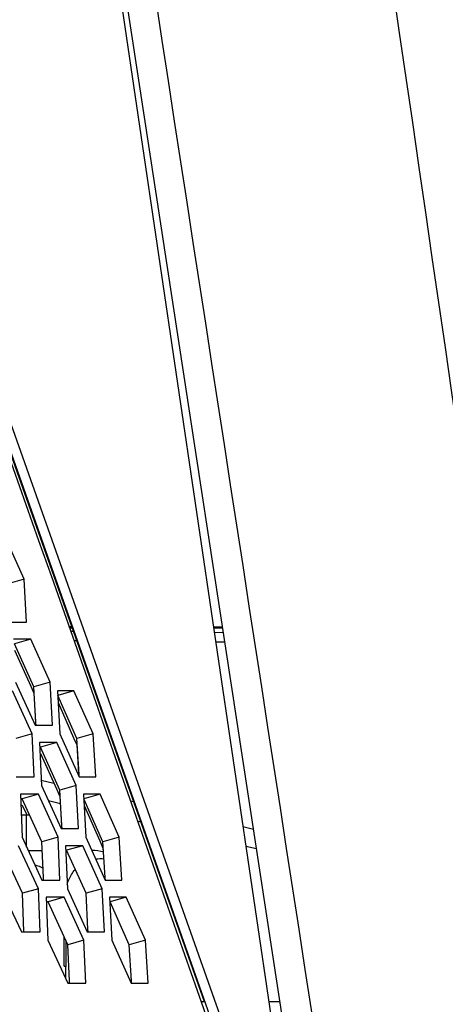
# Model space of a CAD drawing. Header units: millimetres. Extents: x 0 to 420, y 0 to 297.
# Tile 98 of 256: x 160.07 to 162.46, y 86.34 to 91.87. Entities that reach past the tile are written whole.
import ezdxf

# ---------------------------------------------------------------- set-up
doc = ezdxf.new("R2010")
doc.units = ezdxf.units.MM
doc.header["$LTSCALE"] = 23.1
doc.layers.get('0').update_dxf_attribs({"linetype": 'CONTINUOUS'})
doc.layers.add('02___PRT_ALL_AXES', color=7, linetype='CONTINUOUS')

msp = doc.modelspace()

# ---------------------------------------------------------------- linework, layer by layer
at = {"color": 7, "linetype": 'Continuous'}
for p, q in [((159.561, 99.3001), (161.6814, 84.9046)), ((161.6814, 84.9046), (157.0934, 97.8856)), ((161.7791, 84.7264), (159.8065, 97.6334)), ((160.0946, 88.7307), (160.0036, 88.7049)), ((160.3522, 88.457), (160.365, 88.457)), ((160.3585, 88.4393), (160.3713, 88.4392)), ((161.1581, 88.457), (161.2089, 88.457)), ((161.1618, 88.4324), (161.2128, 88.4319)), ((160.1323, 88.3927), (160.0414, 88.3668)), ((160.1499, 88.1253), (160.0414, 88.3668)), ((160.3774, 88.3857), (160.3902, 88.3856)), ((161.1697, 88.3789), (161.2209, 88.3784)), ((160.0414, 88.3309), (160.1318, 88.1297)), ((160.2409, 88.1512), (160.1499, 88.1253)), ((160.1318, 88.1297), (160.1499, 88.0895)), ((160.161, 87.9241), (160.1499, 88.1253)), ((160.1499, 88.0895), (160.1588, 87.9285)), ((160.3748, 88.1029), (160.2835, 88.077)), ((160.3906, 87.8355), (160.2835, 88.077)), ((160.2852, 88.0375), (160.3728, 87.8399)), ((160.1588, 87.9285), (160.1598, 87.9099)), ((160.1588, 87.9285), (160.1598, 87.9099)), ((160.1618, 87.91), (160.161, 87.9241)), ((160.1396, 87.8614), (160.0491, 87.8355)), ((160.2784, 87.8131), (160.1875, 87.7872)), ((160.3728, 87.8399), (160.3906, 87.7997)), ((160.482, 87.8614), (160.3906, 87.8355)), ((160.4033, 87.6343), (160.3906, 87.8355)), ((160.1875, 87.7872), (160.1825, 87.7872)), ((160.2962, 87.5457), (160.1875, 87.7872)), ((160.3906, 87.7997), (160.4008, 87.6387)), ((160.1842, 87.7514), (160.1875, 87.7514)), ((160.1875, 87.7514), (160.2781, 87.5502)), ((160.1912, 87.6018), (160.2622, 87.5854)), ((160.4008, 87.6387), (160.4018, 87.6237)), ((160.4042, 87.62), (160.4033, 87.6343)), ((160.4042, 87.62), (160.4033, 87.6343)), ((160.2781, 87.5502), (160.2962, 87.5099)), ((160.3871, 87.5716), (160.2962, 87.5457)), ((160.3071, 87.3445), (160.2962, 87.5457)), ((160.0845, 87.4974), (160.0751, 87.4974)), ((160.1749, 87.5233), (160.0845, 87.4974)), ((160.1947, 87.256), (160.0845, 87.4974)), ((160.2313, 87.4868), (160.2983, 87.4713)), ((160.2962, 87.5099), (160.305, 87.3489)), ((160.4303, 87.4974), (160.4293, 87.4974)), ((160.5216, 87.5233), (160.4303, 87.4974)), ((160.5375, 87.256), (160.4303, 87.4974)), ((160.6937, 87.4858), (160.7095, 87.4822)), ((160.0765, 87.4616), (160.0845, 87.4616)), ((160.0845, 87.4616), (160.1095, 87.4068)), ((160.4314, 87.459), (160.5197, 87.2604)), ((160.4325, 87.4404), (160.4406, 87.4385)), ((160.0786, 87.4066), (160.126, 87.4066)), ((160.1089, 87.2263), (160.1089, 87.4066)), ((160.7341, 87.3707), (160.7502, 87.367)), ((160.305, 87.3489), (160.306, 87.3303)), ((160.305, 87.3489), (160.306, 87.3303)), ((160.3079, 87.3304), (160.3071, 87.3445)), ((161.3226, 87.3407), (161.3816, 87.3271)), ((160.2852, 87.2818), (160.1947, 87.256)), ((160.5197, 87.2604), (160.5375, 87.2201)), ((160.6289, 87.2818), (160.5375, 87.256)), ((160.0861, 86.9662), (159.9743, 87.2077)), ((160.2038, 87.0547), (160.1947, 87.256)), ((160.3336, 87.2077), (160.3282, 87.2077)), ((160.4245, 87.2335), (160.3336, 87.2077)), ((160.4424, 86.9662), (160.3336, 87.2077)), ((160.5501, 87.0547), (160.5375, 87.256)), ((160.5375, 87.2201), (160.539, 87.1977)), ((161.3387, 87.2312), (161.3984, 87.2174)), ((160.2044, 87.0408), (160.2038, 87.0547)), ((160.2044, 87.0408), (160.2038, 87.0547)), ((160.551, 87.0404), (160.5501, 87.0547)), ((160.1762, 86.9921), (160.0861, 86.9662)), ((160.5334, 86.9921), (160.4424, 86.9662)), ((160.0939, 86.7511), (160.0861, 86.9662)), ((160.3203, 86.9438), (160.2298, 86.9179)), ((160.4532, 86.7649), (160.4424, 86.9662)), ((160.6684, 86.9438), (160.5771, 86.9179)), ((160.2298, 86.9179), (160.22, 86.9179)), ((160.3402, 86.6764), (160.2298, 86.9179)), ((160.5771, 86.9179), (160.5757, 86.9179)), ((160.6845, 86.6764), (160.5771, 86.9179)), ((160.454, 86.7509), (160.4532, 86.7649)), ((160.3194, 86.5566), (160.3194, 86.722)), ((160.33, 86.5566), (160.33, 86.6987)), ((160.4308, 86.7023), (160.3402, 86.6764)), ((160.3492, 86.4752), (160.3402, 86.6764)), ((160.7759, 86.7023), (160.6845, 86.6764)), ((160.6969, 86.4752), (160.6845, 86.6764)), ((160.3194, 86.5566), (160.33, 86.5566)), ((160.3194, 86.5566), (160.3265, 86.5556)), ((160.3265, 86.5556), (160.3265, 86.4896)), ((160.3498, 86.4612), (160.3492, 86.4752)), ((160.6978, 86.4609), (160.6969, 86.4752)), ((161.1098, 86.3566), (161.0899, 86.3566)), ((161.5299, 86.3566), (161.4675, 86.3566))]:
    msp.add_line(p, q, dxfattribs=at)
at = {"color": 3, "linetype": 'Continuous'}
for p, q in [((161.6213, 84.9093), (157.0485, 97.8473)), ((161.1074, 86.3566), (158.0854, 94.9066)), ((160.0946, 88.7307), (159.9862, 88.9722)), ((160.1079, 88.4893), (160.0946, 88.7307)), ((160.0113, 88.4893), (160.1079, 88.4893)), ((160.3632, 88.4621), (160.3505, 88.4621)), ((161.2082, 88.4616), (161.1575, 88.4616)), ((160.1323, 88.3927), (160.0356, 88.3927)), ((160.2409, 88.1512), (160.1323, 88.3927)), ((160.0471, 88.1512), (160.157, 87.9097)), ((160.254, 87.9097), (160.2409, 88.1512)), ((160.1396, 87.8614), (160.0295, 88.1029)), ((160.3748, 88.1029), (160.2814, 88.1029)), ((160.2814, 88.1029), (160.2949, 87.8614)), ((160.482, 87.8614), (160.3748, 88.1029)), ((160.157, 87.9097), (160.254, 87.9097)), ((160.1506, 87.6199), (160.1396, 87.8614)), ((160.2784, 87.8131), (160.1813, 87.8131)), ((160.1813, 87.8131), (160.1926, 87.5716)), ((160.3871, 87.5716), (160.2784, 87.8131)), ((160.2949, 87.8614), (160.4034, 87.6199)), ((160.4971, 87.6199), (160.482, 87.8614)), ((160.0499, 87.6199), (160.1506, 87.6199)), ((160.4034, 87.6199), (160.4971, 87.6199)), ((160.1926, 87.5716), (160.3027, 87.3301)), ((160.4001, 87.3301), (160.3871, 87.5716)), ((160.1749, 87.5233), (160.0741, 87.5233)), ((160.0741, 87.5233), (160.0832, 87.2818)), ((160.2852, 87.2818), (160.1749, 87.5233)), ((160.5216, 87.5233), (160.4278, 87.5233)), ((160.4278, 87.5233), (160.4411, 87.2818)), ((160.6289, 87.2818), (160.5216, 87.5233)), ((160.3027, 87.3301), (160.4001, 87.3301)), ((160.0832, 87.2818), (160.1949, 87.0404)), ((160.296, 87.0404), (160.2852, 87.2818)), ((160.4411, 87.2818), (160.5498, 87.0404)), ((160.6439, 87.0404), (160.6289, 87.2818)), ((160.1762, 86.9921), (160.0643, 87.2335)), ((160.4245, 87.2335), (160.327, 87.2335)), ((160.327, 87.2335), (160.3381, 86.9921)), ((160.5334, 86.9921), (160.4245, 87.2335)), ((160.1949, 87.0404), (160.296, 87.0404)), ((160.5498, 87.0404), (160.6439, 87.0404)), ((159.9667, 86.9921), (160.0799, 86.7506)), ((160.1848, 86.7506), (160.1762, 86.9921)), ((160.3381, 86.9921), (160.4484, 86.7506)), ((160.5462, 86.7506), (160.5334, 86.9921)), ((160.3203, 86.9438), (160.219, 86.9438)), ((160.219, 86.9438), (160.228, 86.7023)), ((160.4308, 86.7023), (160.3203, 86.9438)), ((160.6684, 86.9438), (160.5742, 86.9438)), ((160.5742, 86.9438), (160.5873, 86.7023)), ((160.7759, 86.7023), (160.6684, 86.9438)), ((160.0799, 86.7506), (160.1848, 86.7506)), ((160.4484, 86.7506), (160.5462, 86.7506)), ((160.228, 86.7023), (160.3398, 86.4608)), ((160.4414, 86.4608), (160.4308, 86.7023)), ((160.5873, 86.7023), (160.6962, 86.4608)), ((160.7907, 86.4608), (160.7759, 86.7023)), ((160.3398, 86.4608), (160.4414, 86.4608)), ((160.6962, 86.4608), (160.7907, 86.4608))]:
    msp.add_line(p, q, dxfattribs=at)
msp.add_arc((-1400.2765, -461.1269), 1654.5692, 19.2695161, 19.7444876, dxfattribs=at)
at = {"color": 7, "linetype": 'Continuous'}
for centre, radius, start, end in [((160.5271, 86.9205), 0.239, 86.0289, 97.2049), ((160.6109, 85.4941), 1.099, 104.8093, 105.0003)]:
    msp.add_arc(centre, radius, start, end, dxfattribs=at)
for points in [[(163.154, 85.2325), (162.3726, 90.6207), (161.5919, 96.0091), (160.8116, 101.3975)], [(161.9517, 84.7235), (161.2063, 89.5626), (160.463, 94.4021), (159.7207, 99.2418)], [(160.155, 87.1269), (160.1709, 87.1215), (160.1865, 87.1153), (160.2015, 87.108)]]:
    msp.add_open_spline(points, degree=3, dxfattribs=at)
msp.add_open_spline([(160.337, 87.0145), (160.3393, 87.0236), (160.349, 87.0547), (160.3662, 87.0835), (160.3819, 87.1007)], degree=3, knots=[0, 0, 0, 0, 0.286082, 1, 1, 1, 1], dxfattribs=at)
at = {"layer": '02___PRT_ALL_AXES', "color": 7, "linetype": 'Continuous'}
for p, q in [((160.1181, 87.2066), (160.197, 87.2066)), ((160.3282, 87.2066), (160.3336, 87.2066))]:
    msp.add_line(p, q, dxfattribs=at)
msp.add_arc((160.4742, 86.9566), 0.25, 74.4221, 89.807, dxfattribs=at)

doc.saveas('drawing.dxf')
